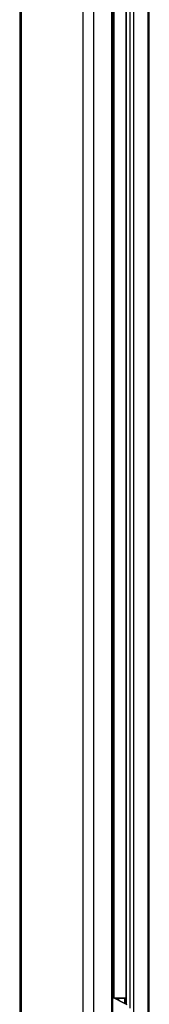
# Model space of a CAD drawing. Header units: millimetres. Extents: x 36407 to 443956, y 20230 to 409263.
# Tile 53 of 79: x 292355 to 298501, y 56297 to 103166. Entities that reach past the tile are written whole.
import ezdxf

# ---------------------------------------------------------------- set-up
doc = ezdxf.new("R2010")
doc.units = ezdxf.units.MM
doc.header["$LTSCALE"] = 50

msp = doc.modelspace()

# ---------------------------------------------------------------- linework, layer by layer
at = {"color": 7, "linetype": 'Continuous', "lineweight": 25}
for p, q in [((292355.38, 185584.55), (292355.38, 41884.54)), ((296765.62, 41884.54), (296765.62, 131971.88)), ((297394.3, 131586.17), (297394.3, 56305.25)), ((298500.62, 41884.54), (298500.62, 131688.8)), ((296765.62, 56609.55), (296798.74, 56609.55)), ((296798.74, 56609.55), (296798.74, 56609.55)), ((297394.3, 56586.91), (296801.01, 56609.47)), ((296861.27, 56579.19), (296823.64, 56595.2)), ((297428.26, 56280.26), (296834.32, 56585.49)), ((296887.52, 56565.7), (296861.27, 56579.19)), ((296909.16, 56572.05), (296875.16, 56572.05)), ((297455.21, 56273.95), (296974.37, 56521.07)), ((297369.04, 56555.44), (297334.15, 56555.44))]:
    msp.add_line(p, q, dxfattribs=at)
at = {"color": 8, "linetype": 'Continuous', "lineweight": 25}
for p, q in [((292424.85, 185584.55), (292424.85, 41884.54)), ((295342.28, 185584.55), (295342.28, 41884.54)), ((295855.26, 185584.55), (295855.26, 41884.54)), ((296731.03, 41884.54), (296731.03, 132050.46)), ((296812.94, 131819.27), (296812.94, 56609.02)), ((297404.95, 131586.17), (297404.95, 56299.78)), ((297599.49, 56112.3), (297599.49, 131586.17)), ((297753.83, 131586.17), (297753.83, 41884.54)), ((298430.24, 131666.71), (298430.24, 41884.54)), ((296804.01, 56598.4), (296765.62, 56604.45)), ((296834.32, 56585.49), (296765.62, 56585.49)), ((296799.47, 56600.36), (297351.83, 56580.43)), ((297394.3, 56586.9), (296800.52, 56609.48)), ((296801.01, 56609.47), (296800.52, 56609.48)), ((297334.15, 56555.44), (296939.35, 56569.69)), ((297334.15, 56336.17), (297334.15, 56555.44)), ((297351.83, 56580.43), (297394.3, 56580.43)), ((297369.04, 56555.44), (297369.04, 56318.24)), ((297394.3, 56555.44), (297369.04, 56555.44))]:
    msp.add_line(p, q, dxfattribs=at)
at = {"color": 7, "linetype": 'Continuous', "lineweight": 25}
for centre, radius, start, end in [((296731.08, 56385.15), 225.38, 62.735844, 71.118028), ((296897.28, 56328.83), 243.51, 30.67014, 87.204146), ((297356.7, 56558.24), 22.72, 102.390751, 187.082181), ((297346.67, 56558.46), 22.57, 352.317971, 76.800897)]:
    msp.add_arc(centre, radius, start, end, dxfattribs=at)
at = {"color": 8, "linetype": 'Continuous', "lineweight": 25}
for centre, radius, start, end in [((296804.21, 56537.93), 60.47, 71.203881, 90.181323), ((296834.89, 56527.19), 58.3, 63.098705, 90.559166)]:
    msp.add_arc(centre, radius, start, end, dxfattribs=at)
at = {"color": 7, "linetype": 'Continuous', "lineweight": 25}
msp.add_ellipse((296746.11, 56609.53), major_axis=(75, -1.39), ratio=0.01850989, start_param=0.75956108, end_param=0.79345607, dxfattribs=at)
for points, knots in [([(296823.14, 56594.09), (296807.89, 56599.65), (296789.3, 56606.44), (296769.23, 56606.83), (296765.62, 56606.9)], [0, 0, 0, 0, 0.81998947, 1, 1, 1, 1]), ([(296801.01, 56609.47), (296800.86, 56609.48), (296800.26, 56609.5), (296799.64, 56609.52), (296799.18, 56609.54)], [0, 0, 0, 0, 0.25005587, 1, 1, 1, 1]), ([(296974.15, 56520.63), (296963.68, 56525.99), (296945.19, 56535.46), (296919.94, 56545.8), (296898.99, 56557.75), (296892.29, 56562.21), (296887.41, 56565.46)], [0, 0, 0, 0, 0.25796443, 0.45572388, 0.60353545, 1, 1, 1, 1])]:
    msp.add_open_spline(points, degree=3, knots=knots, dxfattribs=at)

doc.saveas('drawing.dxf')
